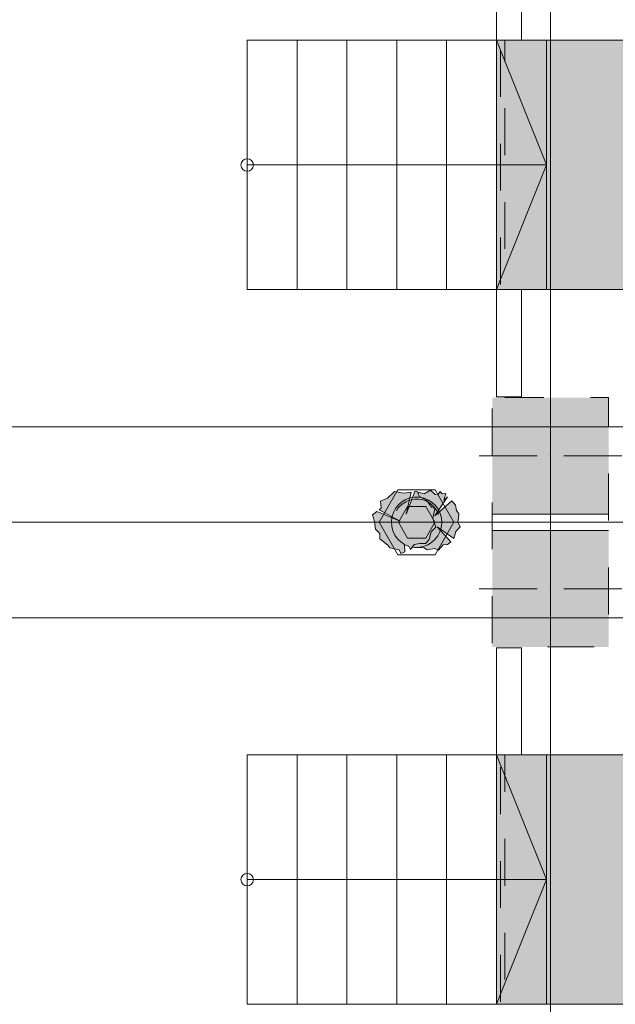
# Model space of a CAD drawing. Header units: millimetres. Extents: x -14761 to 157739, y -22400 to 107990.
# Tile 173 of 256: x 122806 to 126390, y 24100 to 30024. Entities that reach past the tile are written whole.
import ezdxf

# ---------------------------------------------------------------- set-up
doc = ezdxf.new("R2010")
doc.units = ezdxf.units.MM
doc.header["$MEASUREMENT"] = 0
doc.linetypes.add('Wipeout_Contour', pattern=[1000, 0, -1000])
doc.linetypes.add('Штриховая', pattern=[564.444447, 282.222223, -282.222223])
for name, color, linetype in [('Интерьер - Мебель', 7, 'Continuous'), ('Конструктив - Колонны', 7, 'Continuous'), ('Конструктив - Лестницы в бассейны', 7, 'Continuous'), ('Конструктив - стены бассейнов жб нов', 7, 'Continuous'), ('Элемент Модели - Зона', 7, 'Continuous'), ('Элемент Модели - Оси', 7, 'Continuous')]:
    doc.layers.add(name, color=color, linetype=linetype)

msp = doc.modelspace()

# ---------------------------------------------------------------- hatches: boundary and pattern name
at = {"layer": 'Интерьер - Мебель', "linetype": 'Continuous', "lineweight": 0, "true_color": 0xffffff}
msp.add_hatch(color=7, dxfattribs=at).paths.add_polyline_path([(124929.1, 27044.3), (124941.5, 27004.6), (124947.4, 26958.7), (124974, 26932.1), (124973.5, 26901.4), (125022.3, 26863.1), (125033.9, 26845.9), (125089.6, 26833.8), (125099.9, 26813.1), (125124.1, 26822), (125122.4, 26864.1), (125148.6, 26855.5), (125158.6, 26837.2), (125168.1, 26850.7, 0.055393), (125201.5, 26848.6), (125238, 26845.9), (125257.6, 26834.6), (125303.5, 26842.4), (125325.9, 26832.1), (125353.6, 26864.8), (125380.6, 26866.6, 0.037017), (125400.6, 26883.4), (125319, 26973.5), (125417.5, 26902.3), (125431.2, 26944.2), (125457.1, 26971.8), (125441.5, 27002.9), (125446.7, 27021.8), (125448.9, 27051.8), (125434.6, 27070.2), (125427.6, 27102.5), (125406.7, 27130), (125303.5, 27038.1), (125381.3, 27152.5), (125358.7, 27134), (125370.8, 27173.7), (125348.3, 27171.3), (125336.3, 27185.8), (125322.5, 27165.1), (125307, 27166.8), (125277.6, 27194.4), (125239.7, 27172), (125208.6, 27182.3), (125204.3, 27171.1), (125196.5, 27187.5), (125183.7, 27185.6), (125131, 27049.5), (125161.5, 27182.3), (125115.5, 27175.4), (125062, 27185.8), (125018.8, 27144.3), (124977.4, 27127.1), (124980.9, 27085.7), (124968.5, 27075.8), (125096.5, 27006.3), (124955, 27065)])

# ---------------------------------------------------------------- linework, layer by layer
at = {"layer": 'Интерьер - Мебель', "color": 7, "linetype": 'Continuous', "lineweight": 15}
for p, q in [((125081.8, 27194.9), (124969.3, 27000)), ((125306.8, 27194.9), (125081.8, 27194.9)), ((125419.3, 27000), (125306.8, 27194.9)), ((125212.1, 27154.7), (125196.5, 27187.5)), ((125255.7, 27131.1), (125212.1, 27154.7)), ((125084.8, 27000), (125139.6, 27094.9)), ((125139.6, 27094.9), (125249.1, 27094.9)), ((125249.1, 27094.9), (125303.9, 27000)), ((125284.4, 27091.9), (125255.7, 27131.1)), ((125303.5, 27082.2), (125284.4, 27091.9)), ((125291.4, 27023.6), (125303.5, 27082.2)), ((125310.4, 26970.1), (125291.4, 27023.6)), ((124969.3, 27000), (125081.8, 26805.1)), ((125139.6, 26905.1), (125084.8, 27000)), ((125303.9, 27000), (125249.1, 26905.1)), ((125281.1, 26942.5), (125310.4, 26970.1)), ((125306.8, 26805.1), (125419.3, 27000)), ((125249.1, 26905.1), (125139.6, 26905.1)), ((125269.4, 26897.1), (125248.3, 26873.5)), ((125269.4, 26897.1), (125281.1, 26942.5)), ((125158.6, 26837.2), (125179.3, 26866.6)), ((125179.3, 26866.6), (125212.1, 26873.5)), ((125212.1, 26873.5), (125248.3, 26873.5)), ((125081.8, 26805.1), (125306.8, 26805.1))]:
    msp.add_line(p, q, dxfattribs=at)
at = {"layer": 'Интерьер - Мебель', "color": 7, "linetype": 'Continuous', "lineweight": 15, "flags": 128}
msp.add_lwpolyline([(125168.1, 26850.7), (125158.6, 26837.2), (125148.6, 26855.5), (125122.4, 26864.1), (125124.1, 26822), (125099.9, 26813.1), (125089.6, 26833.8), (125033.9, 26845.9), (125022.3, 26863.1), (124973.5, 26901.4), (124974, 26932.1), (124947.4, 26958.7), (124941.5, 27004.6), (124929.1, 27044.3), (124955, 27065), (125096.5, 27006.3), (124968.5, 27075.8), (124980.9, 27085.7), (124977.4, 27127.1), (125018.8, 27144.3), (125062, 27185.8), (125115.5, 27175.4), (125161.5, 27182.3), (125131, 27049.5), (125183.7, 27185.6), (125196.5, 27187.5), (125204.3, 27171.1), (125208.6, 27182.3), (125239.7, 27172), (125277.6, 27194.4), (125307, 27166.8), (125322.5, 27165.1), (125336.3, 27185.8), (125348.3, 27171.3), (125370.8, 27173.7), (125358.7, 27134), (125381.3, 27152.5), (125303.5, 27038.1), (125406.7, 27130), (125427.6, 27102.5), (125434.6, 27070.2), (125448.9, 27051.8), (125446.7, 27021.8), (125441.5, 27002.9), (125457.1, 26971.8), (125431.2, 26944.2), (125417.5, 26902.3), (125319, 26973.5), (125400.6, 26883.4, -0.037017), (125380.6, 26866.6), (125353.6, 26864.8), (125325.9, 26832.1), (125303.5, 26842.4), (125257.6, 26834.6), (125238, 26845.9), (125201.5, 26848.6, -0.055393), (125168.1, 26850.7)], format="xyb", close=True, dxfattribs=at)
at = {"layer": 'Интерьер - Мебель', "color": 7, "linetype": 'Continuous', "lineweight": 15}
for centre, radius, start, end in [((125194.3, 27000), 151.6, 274.71033, 252.45767), ((125194.3, 27000), 140, 19.99996, 150.00006), ((125194.3, 27000), 151.6, 260.0315, 272.71362), ((125277.6, 27009.8), 176.3, 305.7355, 314.2152)]:
    msp.add_arc(centre, radius, start, end, dxfattribs=at)
at = {"layer": 'Конструктив - Колонны', "color": 7, "linetype": 'Continuous', "lineweight": 15}
for p, q in [((126000, 27480), (126000, 27830)), ((125920, 27400), (125570, 27400)), ((126080, 27400), (126430, 27400)), ((126000, 27320), (126000, 26970)), ((126000, 26680), (126000, 27030)), ((125920, 26600), (125570, 26600)), ((126080, 26600), (126430, 26600)), ((126000, 26520), (126000, 26170))]:
    msp.add_line(p, q, dxfattribs=at)
at = {"layer": 'Конструктив - Колонны', "color": 7, "linetype": 'Continuous', "lineweight": 15, "flags": 128}
for points in [[(125650, 27050), (126350, 27050)], [(126350, 26950), (125650, 26950)]]:
    msp.add_lwpolyline(points, dxfattribs=at)
at = {"layer": 'Конструктив - Колонны', "color": 7, "linetype": 'Continuous', "lineweight": 15}
for p in [(126000, 27400), (126000, 26600)]:
    msp.add_point(p, dxfattribs=at)
at = {"layer": 'Конструктив - Лестницы в бассейны', "color": 7, "linetype": 'Continuous', "lineweight": 15}
for p, q in [((124175, 28400), (124175, 29900)), ((124175, 29900), (124475, 29900)), ((124475, 29900), (124475, 28400)), ((124475, 28400), (124475, 29900)), ((124475, 29900), (124775, 29900)), ((124775, 29900), (124775, 28400)), ((124775, 28400), (124775, 29900)), ((124775, 29900), (125075, 29900)), ((125075, 29900), (125075, 28400)), ((125075, 28400), (125075, 29900)), ((125075, 29900), (125375, 29900)), ((125375, 29900), (125375, 28400)), ((125375, 28400), (125375, 29900)), ((125975, 29900), (125975, 28400)), ((124175, 29150), (124475, 29150)), ((124475, 29150), (125675, 29150)), ((125675, 29150), (125975, 29150)), ((124475, 28400), (124175, 28400)), ((124775, 28400), (124475, 28400)), ((125075, 28400), (124775, 28400)), ((125375, 28400), (125075, 28400)), ((124175, 24100), (124175, 25600)), ((124175, 25600), (124475, 25600)), ((124475, 25600), (124475, 24100)), ((124475, 24100), (124475, 25600)), ((124475, 25600), (124775, 25600)), ((124775, 25600), (124775, 24100)), ((124775, 24100), (124775, 25600)), ((124775, 25600), (125075, 25600)), ((125075, 25600), (125075, 24100)), ((125075, 24100), (125075, 25600)), ((125075, 25600), (125375, 25600)), ((125375, 25600), (125375, 24100)), ((125375, 24100), (125375, 25600)), ((125975, 25600), (125975, 24100)), ((124175, 24850), (124475, 24850)), ((124475, 24850), (125675, 24850)), ((125675, 24850), (125975, 24850)), ((125975, 24850), (125675, 24100)), ((124475, 24100), (124175, 24100)), ((124775, 24100), (124475, 24100)), ((125075, 24100), (124775, 24100)), ((125375, 24100), (125075, 24100)), ((125675, 24100), (125375, 24100)), ((125975, 24100), (125675, 24100))]:
    msp.add_line(p, q, dxfattribs=at)
at = {"layer": 'Конструктив - Лестницы в бассейны', "color": 7, "linetype": 'Continuous', "lineweight": 15, "flags": 128}
for points in [[(124175, 29187.5, -1), (124175, 29112.5, -1)], [(124175, 24887.5, -1), (124175, 24812.5, -1)]]:
    msp.add_lwpolyline(points, format="xyb", close=True, dxfattribs=at)
at = {"layer": 'Элемент Модели - Зона', "color": 7, "linetype": 'Штриховая', "lineweight": 15, "flags": 128}
for points in [[(120850, 18309.2), (120850, 18300.1), (122410, 18300.1), (122410, 18320.1), (125725, 18320.1), (125725, 24100), (125700, 24100), (125700, 25600), (125725, 25600), (125725, 26250), (125650, 26250), (125650, 27750), (125725, 27750), (125725, 28400), (125700, 28400), (125700, 29900), (125725, 29900), (125725, 35700), (125700, 35700), (125700, 36300), (126300, 36300), (126300, 35825), (134700, 35825), (134700, 36300), (135300, 36300), (135300, 35825), (141025, 35825), (141025, 45000), (138380.7, 45000), (135300, 45000), (135300, 44700), (134700, 44700), (134700, 45000), (126300, 45000), (126300, 44700), (125700, 44700), (125700, 45000), (122696.3, 45000), (122696.3, 42752.3), (124332.5, 42752.3), (124332.5, 39578.1), (122696.3, 39578.1), (122696.3, 37205.1), (120850, 37205.1)], [(125725, 35700), (125725, 27750), (126350, 27750), (126350, 27000), (141025, 27000), (141025, 35825), (126300, 35825), (126300, 35700)], [(125725, 18300.1), (141025, 18300.1), (141025, 27000), (126350, 27000), (126350, 26250), (125725, 26250)]]:
    msp.add_lwpolyline(points, close=True, dxfattribs=at)
at = {"layer": 'Элемент Модели - Оси', "color": 7, "linetype": 'Continuous', "lineweight": 15}
for p, q in [((126000, 92200), (126000, -1975)), ((-12314.1, 27575), (155203.5, 27575)), ((-12760.6, 27000), (155650, 27000)), ((-12302.2, 26425), (155191.7, 26425))]:
    msp.add_line(p, q, dxfattribs=at)

# ---------------------------------------------------------------- next in the draw order: wipeouts: each hides what was drawn before it
at = {"color": 254, "linetype": 'Wipeout_Contour', "lineweight": 0, "ltscale": 519739.082832}
msp.add_wipeout([(125675, 35800), (125675, 29900), (125687.5, 29900), (125687.5, 35800)], dxfattribs=at).dxf.layer = 'Конструктив - стены бассейнов жб нов'
at = {"color": 254, "linetype": 'Wipeout_Contour', "lineweight": 0, "ltscale": 520216.450664}
msp.add_wipeout([(125812.5, 29900), (125825, 29900), (125825, 35700), (125812.5, 35700)], dxfattribs=at).dxf.layer = 'Конструктив - стены бассейнов жб нов'
at = {"color": 254, "linetype": 'Wipeout_Contour', "lineweight": 0, "ltscale": 515118.962643}
msp.add_wipeout([(125675, 28400), (125675, 27755), (125687.5, 27755), (125687.5, 28400)], dxfattribs=at).dxf.layer = 'Конструктив - стены бассейнов жб нов'
at = {"color": 254, "linetype": 'Wipeout_Contour', "lineweight": 0, "ltscale": 515655.743534}
msp.add_wipeout([(125825, 27755), (125825, 28400), (125812.5, 28400), (125812.5, 27755)], dxfattribs=at).dxf.layer = 'Конструктив - стены бассейнов жб нов'
at = {"color": 254, "linetype": 'Wipeout_Contour', "lineweight": 0, "ltscale": 513308.520197}
msp.add_wipeout([(125675, 26245), (125675, 25600), (125687.5, 25600), (125687.5, 26245)], dxfattribs=at).dxf.layer = 'Конструктив - стены бассейнов жб нов'
at = {"color": 254, "linetype": 'Wipeout_Contour', "lineweight": 0, "ltscale": 513847.192316}
msp.add_wipeout([(125825, 25600), (125825, 26245), (125812.5, 26245), (125812.5, 25600)], dxfattribs=at).dxf.layer = 'Конструктив - стены бассейнов жб нов'

# ---------------------------------------------------------------- next in the draw order: wipeouts: each hides what was drawn before it
at = {"color": 254, "linetype": 'Wipeout_Contour', "lineweight": 0, "ltscale": 519787.44779}
msp.add_wipeout([(125687.5, 35800), (125687.5, 29900), (125700, 29900), (125700, 35800)], dxfattribs=at).dxf.layer = 'Конструктив - стены бассейнов жб нов'
at = {"color": 254, "linetype": 'Wipeout_Contour', "lineweight": 0, "ltscale": 520168.077549}
msp.add_wipeout([(125800, 29900), (125812.5, 29900), (125812.5, 35700), (125800, 35700)], dxfattribs=at).dxf.layer = 'Конструктив - стены бассейнов жб нов'
at = {"color": 254, "linetype": 'Wipeout_Contour', "lineweight": 0, "ltscale": 515167.759753}
msp.add_wipeout([(125687.5, 28400), (125687.5, 27755), (125700, 27755), (125700, 28400)], dxfattribs=at).dxf.layer = 'Конструктив - стены бассейнов жб нов'
at = {"color": 254, "linetype": 'Wipeout_Contour', "lineweight": 0, "ltscale": 515606.94412}
msp.add_wipeout([(125812.5, 27755), (125812.5, 28400), (125800, 28400), (125800, 27755)], dxfattribs=at).dxf.layer = 'Конструктив - стены бассейнов жб нов'
at = {"color": 254, "linetype": 'Wipeout_Contour', "lineweight": 0, "ltscale": 513357.489397}
msp.add_wipeout([(125687.5, 26245), (125687.5, 25600), (125700, 25600), (125700, 26245)], dxfattribs=at).dxf.layer = 'Конструктив - стены бассейнов жб нов'
at = {"color": 254, "linetype": 'Wipeout_Contour', "lineweight": 0, "ltscale": 513798.221131}
msp.add_wipeout([(125812.5, 25600), (125812.5, 26245), (125800, 26245), (125800, 25600)], dxfattribs=at).dxf.layer = 'Конструктив - стены бассейнов жб нов'

# ---------------------------------------------------------------- next in the draw order: wipeouts: each hides what was drawn before it
at = {"color": 254, "linetype": 'Wipeout_Contour', "lineweight": 0, "ltscale": 519950.404777}
msp.add_wipeout([(125700, 29900), (125800, 29900), (125800, 35700), (125700, 35700)], dxfattribs=at).dxf.layer = 'Конструктив - стены бассейнов жб нов'
at = {"color": 254, "linetype": 'Wipeout_Contour', "lineweight": 0, "ltscale": 515387.351274}
msp.add_wipeout([(125700, 28400), (125700, 27755), (125800, 27755), (125800, 28400)], dxfattribs=at).dxf.layer = 'Конструктив - стены бассейнов жб нов'
at = {"color": 254, "linetype": 'Wipeout_Contour', "lineweight": 0, "ltscale": 513577.854683}
msp.add_wipeout([(125700, 26245), (125700, 25600), (125800, 25600), (125800, 26245)], dxfattribs=at).dxf.layer = 'Конструктив - стены бассейнов жб нов'

# ---------------------------------------------------------------- next in the draw order: hatches: boundary and pattern name
at = {"layer": 'Конструктив - Колонны', "linetype": 'Continuous', "lineweight": 0, "true_color": 0x000000}
for points in [[(125650, 27750), (125650, 27050), (126350, 27050), (126350, 27750)], [(125650, 26250), (126350, 26250), (126350, 26950), (125650, 26950)]]:
    msp.add_hatch(color=18, dxfattribs=at).paths.add_polyline_path(points)
at = {"layer": 'Конструктив - Лестницы в бассейны', "linetype": 'Continuous', "lineweight": 5, "true_color": 0xcccccc}
for points in [[(126650, 28400), (126650, 29900), (125675, 29900), (125675, 28400)], [(126650, 24100), (126650, 25600), (125675, 25600), (125675, 24100)]]:
    msp.add_hatch(color=254, dxfattribs=at).paths.add_polyline_path(points)

# ---------------------------------------------------------------- next in the draw order: linework, layer by layer
at = {"layer": 'Конструктив - Лестницы в бассейны', "color": 7, "linetype": 'Continuous', "lineweight": 15}
for p, q in [((125375, 29900), (125675, 29900)), ((125675, 29900), (125675, 28400)), ((125675, 28400), (125675, 29900)), ((125675, 29900), (125975, 29900)), ((125675, 29900), (125975, 29150)), ((125975, 29150), (125675, 28400)), ((125675, 28400), (125375, 28400)), ((125975, 28400), (125675, 28400)), ((125375, 25600), (125675, 25600)), ((125675, 25600), (125675, 24100)), ((125675, 24100), (125675, 25600)), ((125675, 25600), (125975, 25600)), ((125675, 25600), (125975, 24850))]:
    msp.add_line(p, q, dxfattribs=at)
at = {"layer": 'Конструктив - Лестницы в бассейны', "color": 7, "linetype": 'Continuous', "lineweight": 15, "flags": 128}
for points in [[(126650, 28400), (125675, 28400), (125675, 29900), (126650, 29900)], [(126650, 24100), (125675, 24100), (125675, 25600), (126650, 25600)]]:
    msp.add_lwpolyline(points, close=True, dxfattribs=at)
at = {"layer": 'Конструктив - стены бассейнов жб нов', "color": 7, "linetype": 'Continuous', "lineweight": 15, "flags": 128}
for points in [[(125675, 35800), (125675, 29900)], [(125825, 29900), (125825, 35700)], [(125675, 29900), (125687.5, 29900)], [(125687.5, 29900), (125700, 29900)], [(125700, 29900), (125800, 29900)], [(125800, 29900), (125812.5, 29900)], [(125812.5, 29900), (125825, 29900)], [(125675, 28400), (125675, 27755)], [(125675, 28400), (125687.5, 28400)], [(125687.5, 28400), (125700, 28400)], [(125700, 28400), (125800, 28400)], [(125800, 28400), (125812.5, 28400)], [(125812.5, 28400), (125825, 28400)], [(125825, 27755), (125825, 28400)], [(125675, 27755), (125687.5, 27755)], [(125687.5, 27755), (125700, 27755)], [(125700, 27755), (125800, 27755)], [(125800, 27755), (125812.5, 27755)], [(125812.5, 27755), (125825, 27755)], [(125675, 26245), (125675, 25600)], [(125675, 26245), (125687.5, 26245)], [(125687.5, 26245), (125700, 26245)], [(125700, 26245), (125800, 26245)], [(125800, 26245), (125812.5, 26245)], [(125812.5, 26245), (125825, 26245)], [(125825, 25600), (125825, 26245)], [(125675, 25600), (125687.5, 25600)], [(125687.5, 25600), (125700, 25600)], [(125700, 25600), (125800, 25600)], [(125800, 25600), (125812.5, 25600)], [(125812.5, 25600), (125825, 25600)]]:
    msp.add_lwpolyline(points, dxfattribs=at)

doc.saveas('drawing.dxf')
